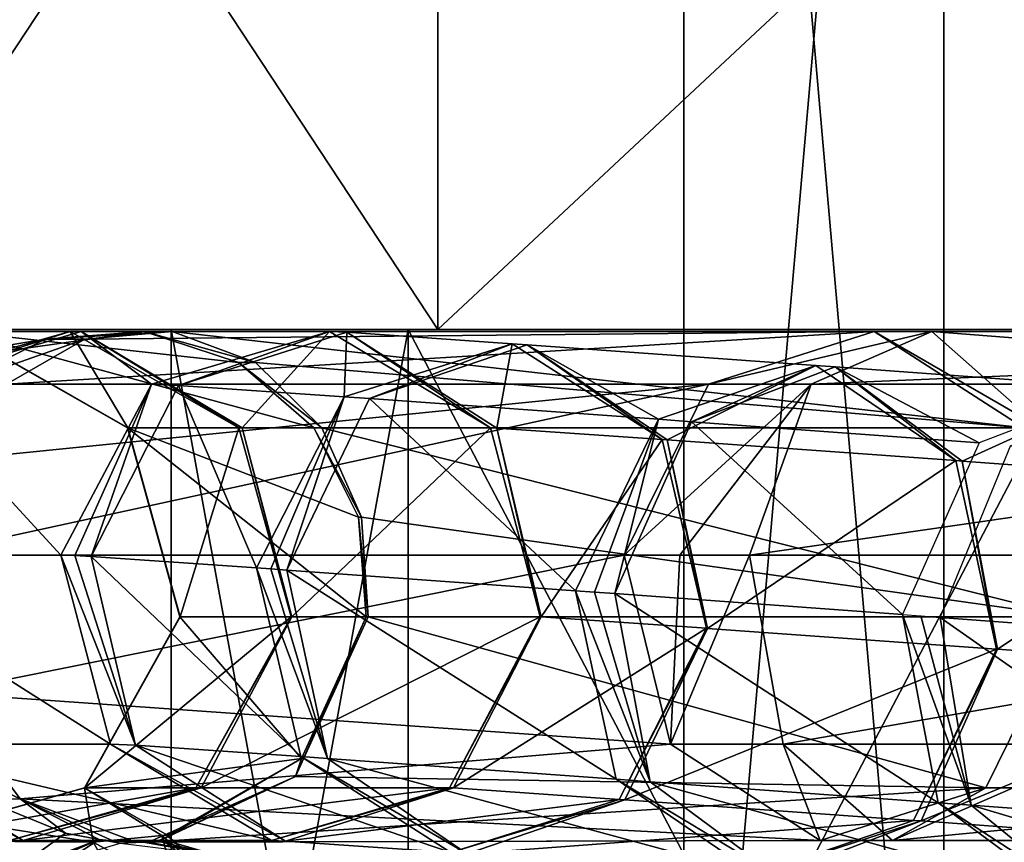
# Model space of a CAD drawing. Header units: millimetres. Extents: x -28.2 to 28.2, y -5.4 to 32.5.
# Tile 13 of 40: x -11.9 to -9.1, y 18.3 to 20.7. Entities that reach past the tile are written whole.
import ezdxf

# ---------------------------------------------------------------- set-up
doc = ezdxf.new("R2010")
doc.units = ezdxf.units.MM
doc.header["$LTSCALE"] = 81.481481
for name, color, linetype in [('10', 7, 'CONTINUOUS'), ('3', 7, 'CONTINUOUS'), ('311', 7, 'CONTINUOUS'), ('312', 7, 'CONTINUOUS'), ('313', 7, 'CONTINUOUS'), ('314', 7, 'CONTINUOUS'), ('315', 7, 'CONTINUOUS'), ('316', 7, 'CONTINUOUS'), ('317', 7, 'CONTINUOUS'), ('318', 7, 'CONTINUOUS'), ('319', 7, 'CONTINUOUS'), ('320', 7, 'CONTINUOUS'), ('321', 7, 'CONTINUOUS'), ('322', 7, 'CONTINUOUS'), ('323', 7, 'CONTINUOUS'), ('324', 7, 'CONTINUOUS'), ('325', 7, 'CONTINUOUS'), ('326', 7, 'CONTINUOUS'), ('327', 7, 'CONTINUOUS'), ('328', 7, 'CONTINUOUS'), ('329', 7, 'CONTINUOUS'), ('330', 7, 'CONTINUOUS'), ('331', 7, 'CONTINUOUS'), ('332', 7, 'CONTINUOUS'), ('333', 7, 'CONTINUOUS'), ('334', 7, 'CONTINUOUS'), ('335', 7, 'CONTINUOUS'), ('336', 7, 'CONTINUOUS'), ('337', 7, 'CONTINUOUS'), ('338', 7, 'CONTINUOUS'), ('339', 7, 'CONTINUOUS'), ('340', 7, 'CONTINUOUS'), ('341', 7, 'CONTINUOUS'), ('342', 7, 'CONTINUOUS'), ('442', 7, 'CONTINUOUS'), ('443', 7, 'CONTINUOUS'), ('444', 7, 'CONTINUOUS'), ('5', 7, 'CONTINUOUS'), ('6', 7, 'CONTINUOUS'), ('7', 7, 'CONTINUOUS'), ('8', 7, 'CONTINUOUS')]:
    doc.layers.add(name, color=color, linetype=linetype)

msp = doc.modelspace()

# ---------------------------------------------------------------- linework, layer by layer
at = {"layer": '10', "color": 7, "linetype": 'Continuous'}
for points in [[(-11.5, 16), (-10.8064, 19.8, -3.9333), (-10.8064, 16, -3.9333), (-11.5, 16)], [(-11.5, 19.8), (-10.8064, 19.8, -3.9333), (-11.5, 16), (-11.5, 19.8)], [(-10.8064, 19.8, -3.9333), (-8.8095, 19.8, -7.3921), (-10.8064, 16, -3.9333), (-10.8064, 19.8, -3.9333)], [(-8.8095, 19.8, -7.3921), (-8.8095, 16, -7.3921), (-10.8064, 16, -3.9333), (-8.8095, 19.8, -7.3921)]]:
    msp.add_3dface(points, dxfattribs=at)
at = {"layer": '3', "color": 7, "linetype": 'Continuous'}
for points in [[(-12.5, 22.5, -3.5707), (-10.7192, 22.5, -7.3552), (-12.5, 19.8, -3.5707), (-12.5, 22.5, -3.5707)], [(-12.5, 19.8, -3.5707), (-10.7192, 22.5, -7.3552), (-10.7192, 19.8, -7.3552), (-12.5, 19.8, -3.5707)], [(-12.5, 22.5, 3.5707), (-10.7192, 19.8, 7.3552), (-10.7192, 22.5, 7.3552), (-12.5, 22.5, 3.5707)], [(-12.5, 19.8, 3.5707), (-10.7192, 19.8, 7.3552), (-12.5, 22.5, 3.5707), (-12.5, 19.8, 3.5707)], [(-10.7192, 19.8, 7.3552), (-7.8288, 19.8, 10.3784), (-10.7192, 22.5, 7.3552), (-10.7192, 19.8, 7.3552)], [(-10.7192, 22.5, 7.3552), (-7.8288, 19.8, 10.3784), (-7.8288, 22.5, 10.3784), (-10.7192, 22.5, 7.3552)], [(-10.7192, 22.5, -7.3552), (-7.8288, 22.5, -10.3784), (-10.7192, 19.8, -7.3552), (-10.7192, 22.5, -7.3552)], [(-10.7192, 19.8, -7.3552), (-7.8288, 22.5, -10.3784), (-7.8288, 19.8, -10.3784), (-10.7192, 19.8, -7.3552)]]:
    msp.add_3dface(points, dxfattribs=at)
at = {"layer": '311', "linetype": 'Continuous'}
msp.add_3dface([(-9.0421, 19.4621, -8.9546), (-8.4731, 18.9004, -9.8623), (-9.2489, 18.958, -9.1354), (-9.0421, 19.4621, -8.9546)], dxfattribs=at)
at = {"layer": '312', "linetype": 'Continuous'}
for points in [[(-9.2489, 18.958, -9.1354), (-8.3829, 18.3511, -9.7225), (-9.1587, 18.4086, -8.9956), (-9.2489, 18.958, -9.1354)], [(-8.4731, 18.9004, -9.8623), (-8.3829, 18.3511, -9.7225), (-9.2489, 18.958, -9.1354), (-8.4731, 18.9004, -9.8623)], [(-9.1587, 18.4086, -8.9956), (-8.0485, 18.0782, -9.344), (-8.8244, 18.1357, -8.6171), (-9.1587, 18.4086, -8.9956)], [(-8.3829, 18.3511, -9.7225), (-8.0485, 18.0782, -9.344), (-9.1587, 18.4086, -8.9956), (-8.3829, 18.3511, -9.7225)]]:
    msp.add_3dface(points, dxfattribs=at)
at = {"layer": '313', "linetype": 'Continuous'}
for points in [[(-9.3055, 18.9622, -9.0796), (-9.1587, 18.4086, -8.9956), (-9.3592, 18.9661, -9.0209), (-9.3055, 18.9622, -9.0796)], [(-9.3592, 18.9661, -9.0209), (-9.1587, 18.4086, -8.9956), (-9.2551, 18.4157, -8.8955), (-9.3592, 18.9661, -9.0209)], [(-9.2489, 18.958, -9.1354), (-9.1587, 18.4086, -8.9956), (-9.3055, 18.9622, -9.0796), (-9.2489, 18.958, -9.1354)], [(-9.2551, 18.4157, -8.8955), (-8.8244, 18.1357, -8.6171), (-8.8838, 18.1401, -8.5554), (-9.2551, 18.4157, -8.8955)], [(-9.1587, 18.4086, -8.9956), (-8.8244, 18.1357, -8.6171), (-9.2551, 18.4157, -8.8955), (-9.1587, 18.4086, -8.9956)]]:
    msp.add_3dface(points, dxfattribs=at)
at = {"layer": '314', "linetype": 'Continuous'}
for points in [[(-9.9776, 19.5306, -7.8881), (-9.5566, 19.6912, -7.5325), (-9.135, 19.4689, -8.8581), (-9.9776, 19.5306, -7.8881)], [(-9.5566, 19.6912, -7.5325), (-9.1853, 19.4155, -7.1925), (-8.714, 19.6295, -8.5026), (-9.5566, 19.6912, -7.5325)], [(-9.135, 19.4689, -8.8581), (-9.5566, 19.6912, -7.5325), (-8.714, 19.6295, -8.5026), (-9.135, 19.4689, -8.8581)], [(-8.714, 19.6295, -8.5026), (-9.1853, 19.4155, -7.1925), (-8.3426, 19.3539, -8.1625), (-8.714, 19.6295, -8.5026)], [(-9.9776, 19.5306, -7.8881), (-9.3592, 18.9661, -9.0209), (-10.2018, 19.0278, -8.0508), (-9.9776, 19.5306, -7.8881)], [(-9.3592, 18.9661, -9.0209), (-9.9776, 19.5306, -7.8881), (-9.135, 19.4689, -8.8581), (-9.3592, 18.9661, -9.0209)], [(-9.1853, 19.4155, -7.1925), (-9.0812, 18.8651, -7.0671), (-8.3426, 19.3539, -8.1625), (-9.1853, 19.4155, -7.1925)], [(-9.0812, 18.8651, -7.0671), (-8.2386, 18.8035, -8.0371), (-8.3426, 19.3539, -8.1625), (-9.0812, 18.8651, -7.0671)]]:
    msp.add_3dface(points, dxfattribs=at)
at = {"layer": '315', "linetype": 'Continuous'}
for points in [[(-10.2018, 19.0278, -8.0508), (-9.2551, 18.4157, -8.8955), (-10.0977, 18.4774, -7.9254), (-10.2018, 19.0278, -8.0508)], [(-9.3592, 18.9661, -9.0209), (-9.2551, 18.4157, -8.8955), (-10.2018, 19.0278, -8.0508), (-9.3592, 18.9661, -9.0209)], [(-8.2386, 18.8035, -8.0371), (-9.0812, 18.8651, -7.0671), (-9.3053, 18.3624, -7.2298), (-8.2386, 18.8035, -8.0371)], [(-8.4627, 18.3007, -8.1999), (-8.2386, 18.8035, -8.0371), (-9.3053, 18.3624, -7.2298), (-8.4627, 18.3007, -8.1999)], [(-10.0977, 18.4774, -7.9254), (-8.8838, 18.1401, -8.5554), (-9.7264, 18.2018, -7.5854), (-10.0977, 18.4774, -7.9254)], [(-9.2551, 18.4157, -8.8955), (-8.8838, 18.1401, -8.5554), (-10.0977, 18.4774, -7.9254), (-9.2551, 18.4157, -8.8955)], [(-9.7264, 18.2018, -7.5854), (-8.4627, 18.3007, -8.1999), (-9.3053, 18.3624, -7.2298), (-9.7264, 18.2018, -7.5854)], [(-8.8838, 18.1401, -8.5554), (-8.4627, 18.3007, -8.1999), (-9.7264, 18.2018, -7.5854), (-8.8838, 18.1401, -8.5554)]]:
    msp.add_3dface(points, dxfattribs=at)
at = {"layer": '316', "linetype": 'Continuous'}
for points in [[(-9.6131, 19.6953, -7.4589), (-9.9776, 19.5306, -7.8881), (-10.074, 19.5376, -7.7625), (-9.6131, 19.6953, -7.4589)], [(-9.5566, 19.6912, -7.5325), (-9.9776, 19.5306, -7.8881), (-9.6131, 19.6953, -7.4589), (-9.5566, 19.6912, -7.5325)], [(-9.2034, 19.4169, -7.1688), (-9.5566, 19.6912, -7.5325), (-9.6131, 19.6953, -7.4589), (-9.2034, 19.4169, -7.1688)], [(-9.1853, 19.4155, -7.1925), (-9.5566, 19.6912, -7.5325), (-9.2034, 19.4169, -7.1688), (-9.1853, 19.4155, -7.1925)], [(-10.3162, 19.0361, -7.9018), (-10.074, 19.5376, -7.7625), (-10.2612, 19.0321, -7.978), (-10.3162, 19.0361, -7.9018)], [(-10.074, 19.5376, -7.7625), (-10.2018, 19.0278, -8.0508), (-10.2612, 19.0321, -7.978), (-10.074, 19.5376, -7.7625)], [(-9.9776, 19.5306, -7.8881), (-10.2018, 19.0278, -8.0508), (-10.074, 19.5376, -7.7625), (-9.9776, 19.5306, -7.8881)], [(-9.0849, 18.8654, -7.0622), (-9.1853, 19.4155, -7.1925), (-9.2034, 19.4169, -7.1688), (-9.0849, 18.8654, -7.0622)], [(-9.0831, 18.8653, -7.0647), (-9.1853, 19.4155, -7.1925), (-9.0849, 18.8654, -7.0622), (-9.0831, 18.8653, -7.0647)], [(-9.0812, 18.8651, -7.0671), (-9.1853, 19.4155, -7.1925), (-9.0831, 18.8653, -7.0647), (-9.0812, 18.8651, -7.0671)]]:
    msp.add_3dface(points, dxfattribs=at)
at = {"layer": '317', "linetype": 'Continuous'}
for points in [[(-10.3162, 19.0361, -7.9018), (-10.0977, 18.4774, -7.9254), (-10.1977, 18.4846, -7.7951), (-10.3162, 19.0361, -7.9018)], [(-10.0977, 18.4774, -7.9254), (-10.3162, 19.0361, -7.9018), (-10.2612, 19.0321, -7.978), (-10.0977, 18.4774, -7.9254)], [(-10.2018, 19.0278, -8.0508), (-10.0977, 18.4774, -7.9254), (-10.2612, 19.0321, -7.978), (-10.2018, 19.0278, -8.0508)], [(-9.0831, 18.8653, -7.0647), (-9.0849, 18.8654, -7.0622), (-9.3271, 18.3639, -7.2015), (-9.0831, 18.8653, -7.0647)], [(-9.0812, 18.8651, -7.0671), (-9.0831, 18.8653, -7.0647), (-9.3271, 18.3639, -7.2015), (-9.0812, 18.8651, -7.0671)], [(-9.3053, 18.3624, -7.2298), (-9.0812, 18.8651, -7.0671), (-9.3271, 18.3639, -7.2015), (-9.3053, 18.3624, -7.2298)], [(-10.1977, 18.4846, -7.7951), (-9.7264, 18.2018, -7.5854), (-9.788, 18.2062, -7.5051), (-10.1977, 18.4846, -7.7951)], [(-10.0977, 18.4774, -7.9254), (-9.7264, 18.2018, -7.5854), (-10.1977, 18.4846, -7.7951), (-10.0977, 18.4774, -7.9254)], [(-9.788, 18.2062, -7.5051), (-9.3053, 18.3624, -7.2298), (-9.3271, 18.3639, -7.2015), (-9.788, 18.2062, -7.5051)], [(-9.7264, 18.2018, -7.5854), (-9.3053, 18.3624, -7.2298), (-9.788, 18.2062, -7.5051), (-9.7264, 18.2018, -7.5854)]]:
    msp.add_3dface(points, dxfattribs=at)
at = {"layer": '318', "linetype": 'Continuous'}
for points in [[(-10.4583, 19.7558, -6.207), (-10.074, 19.5376, -7.7625), (-10.9193, 19.5981, -6.5106), (-10.4583, 19.7558, -6.207)], [(-10.0486, 19.4774, -5.917), (-9.6131, 19.6953, -7.4589), (-10.4583, 19.7558, -6.207), (-10.0486, 19.4774, -5.917)], [(-9.6131, 19.6953, -7.4589), (-10.074, 19.5376, -7.7625), (-10.4583, 19.7558, -6.207), (-9.6131, 19.6953, -7.4589)], [(-9.2034, 19.4169, -7.1688), (-9.6131, 19.6953, -7.4589), (-10.0486, 19.4774, -5.917), (-9.2034, 19.4169, -7.1688)], [(-10.9193, 19.5981, -6.5106), (-10.3162, 19.0361, -7.9018), (-11.1614, 19.0966, -6.6499), (-10.9193, 19.5981, -6.5106)], [(-10.074, 19.5376, -7.7625), (-10.3162, 19.0361, -7.9018), (-10.9193, 19.5981, -6.5106), (-10.074, 19.5376, -7.7625)], [(-9.9302, 18.9259, -5.8103), (-9.2034, 19.4169, -7.1688), (-10.0486, 19.4774, -5.917), (-9.9302, 18.9259, -5.8103)], [(-9.0849, 18.8654, -7.0622), (-9.2034, 19.4169, -7.1688), (-9.9302, 18.9259, -5.8103), (-9.0849, 18.8654, -7.0622)]]:
    msp.add_3dface(points, dxfattribs=at)
at = {"layer": '319', "linetype": 'Continuous'}
for points in [[(-10.3162, 19.0361, -7.9018), (-10.1977, 18.4846, -7.7951), (-11.1614, 19.0966, -6.6499), (-10.3162, 19.0361, -7.9018)], [(-11.1614, 19.0966, -6.6499), (-10.1977, 18.4846, -7.7951), (-11.043, 18.5451, -6.5433), (-11.1614, 19.0966, -6.6499)], [(-9.0849, 18.8654, -7.0622), (-9.9302, 18.9259, -5.8103), (-10.1723, 18.4245, -5.9496), (-9.0849, 18.8654, -7.0622)], [(-9.3271, 18.3639, -7.2015), (-9.0849, 18.8654, -7.0622), (-10.1723, 18.4245, -5.9496), (-9.3271, 18.3639, -7.2015)], [(-10.1977, 18.4846, -7.7951), (-9.788, 18.2062, -7.5051), (-11.043, 18.5451, -6.5433), (-10.1977, 18.4846, -7.7951)], [(-11.043, 18.5451, -6.5433), (-9.788, 18.2062, -7.5051), (-10.6333, 18.2667, -6.2532), (-11.043, 18.5451, -6.5433)], [(-10.6333, 18.2667, -6.2532), (-9.3271, 18.3639, -7.2015), (-10.1723, 18.4245, -5.9496), (-10.6333, 18.2667, -6.2532)], [(-9.788, 18.2062, -7.5051), (-9.3271, 18.3639, -7.2015), (-10.6333, 18.2667, -6.2532), (-9.788, 18.2062, -7.5051)]]:
    msp.add_3dface(points, dxfattribs=at)
at = {"layer": '320', "linetype": 'Continuous'}
for points in [[(-10.5022, 19.7589, -6.1334), (-10.9193, 19.5981, -6.5106), (-10.9942, 19.6034, -6.3851), (-10.5022, 19.7589, -6.1334)], [(-10.4583, 19.7558, -6.207), (-10.9193, 19.5981, -6.5106), (-10.5022, 19.7589, -6.1334), (-10.4583, 19.7558, -6.207)], [(-10.0627, 19.4784, -5.8933), (-10.4583, 19.7558, -6.207), (-10.5022, 19.7589, -6.1334), (-10.0627, 19.4784, -5.8933)], [(-10.0486, 19.4774, -5.917), (-10.4583, 19.7558, -6.207), (-10.0627, 19.4784, -5.8933), (-10.0486, 19.4774, -5.917)], [(-11.2503, 19.1029, -6.5009), (-10.9942, 19.6034, -6.3851), (-11.208, 19.0999, -6.5766), (-11.2503, 19.1029, -6.5009)], [(-10.9942, 19.6034, -6.3851), (-11.1614, 19.0966, -6.6499), (-11.208, 19.0999, -6.5766), (-10.9942, 19.6034, -6.3851)], [(-10.9193, 19.5981, -6.5106), (-11.1614, 19.0966, -6.6499), (-10.9942, 19.6034, -6.3851), (-10.9193, 19.5981, -6.5106)], [(-9.9331, 18.9261, -5.8054), (-10.0486, 19.4774, -5.917), (-10.0627, 19.4784, -5.8933), (-9.9331, 18.9261, -5.8054)], [(-9.9317, 18.926, -5.8079), (-10.0486, 19.4774, -5.917), (-9.9331, 18.9261, -5.8054), (-9.9317, 18.926, -5.8079)], [(-9.9302, 18.9259, -5.8103), (-10.0486, 19.4774, -5.917), (-9.9317, 18.926, -5.8079), (-9.9302, 18.9259, -5.8103)]]:
    msp.add_3dface(points, dxfattribs=at)
at = {"layer": '321', "linetype": 'Continuous'}
for points in [[(-11.043, 18.5451, -6.5433), (-11.2503, 19.1029, -6.5009), (-11.208, 19.0999, -6.5766), (-11.043, 18.5451, -6.5433)], [(-11.2503, 19.1029, -6.5009), (-11.043, 18.5451, -6.5433), (-11.1207, 18.5506, -6.413), (-11.2503, 19.1029, -6.5009)], [(-11.1614, 19.0966, -6.6499), (-11.043, 18.5451, -6.5433), (-11.208, 19.0999, -6.5766), (-11.1614, 19.0966, -6.6499)], [(-9.9317, 18.926, -5.8079), (-9.9331, 18.9261, -5.8054), (-10.1893, 18.4257, -5.9212), (-9.9317, 18.926, -5.8079)], [(-9.9302, 18.9259, -5.8103), (-9.9317, 18.926, -5.8079), (-10.1893, 18.4257, -5.9212), (-9.9302, 18.9259, -5.8103)], [(-10.1723, 18.4245, -5.9496), (-9.9302, 18.9259, -5.8103), (-10.1893, 18.4257, -5.9212), (-10.1723, 18.4245, -5.9496)], [(-11.043, 18.5451, -6.5433), (-10.6333, 18.2667, -6.2532), (-11.1207, 18.5506, -6.413), (-11.043, 18.5451, -6.5433)], [(-11.1207, 18.5506, -6.413), (-10.6333, 18.2667, -6.2532), (-10.6812, 18.2701, -6.1729), (-11.1207, 18.5506, -6.413)], [(-10.6812, 18.2701, -6.1729), (-10.1723, 18.4245, -5.9496), (-10.1893, 18.4257, -5.9212), (-10.6812, 18.2701, -6.1729)], [(-10.6333, 18.2667, -6.2532), (-10.1723, 18.4245, -5.9496), (-10.6812, 18.2701, -6.1729), (-10.6333, 18.2667, -6.2532)]]:
    msp.add_3dface(points, dxfattribs=at)
at = {"layer": '322', "linetype": 'Continuous'}
for points in [[(-10.9862, 19.7925, -5.2081), (-10.9942, 19.6034, -6.3851), (-11.4782, 19.637, -5.4598), (-10.9862, 19.7925, -5.2081)], [(-10.5022, 19.7589, -6.1334), (-10.9942, 19.6034, -6.3851), (-10.9862, 19.7925, -5.2081), (-10.5022, 19.7589, -6.1334)], [(-10.5467, 19.512, -4.968), (-10.5022, 19.7589, -6.1334), (-10.9862, 19.7925, -5.2081), (-10.5467, 19.512, -4.968)], [(-10.0627, 19.4784, -5.8933), (-10.5022, 19.7589, -6.1334), (-10.5467, 19.512, -4.968), (-10.0627, 19.4784, -5.8933)], [(-11.4782, 19.637, -5.4598), (-11.2503, 19.1029, -6.5009), (-11.7343, 19.1365, -5.5756), (-11.4782, 19.637, -5.4598)], [(-10.9942, 19.6034, -6.3851), (-11.2503, 19.1029, -6.5009), (-11.4782, 19.637, -5.4598), (-10.9942, 19.6034, -6.3851)], [(-10.4171, 18.9598, -4.8801), (-10.0627, 19.4784, -5.8933), (-10.5467, 19.512, -4.968), (-10.4171, 18.9598, -4.8801)], [(-9.9331, 18.9261, -5.8054), (-10.0627, 19.4784, -5.8933), (-10.4171, 18.9598, -4.8801), (-9.9331, 18.9261, -5.8054)]]:
    msp.add_3dface(points, dxfattribs=at)
at = {"layer": '323', "linetype": 'Continuous'}
for points in [[(-11.2503, 19.1029, -6.5009), (-11.1207, 18.5506, -6.413), (-11.7343, 19.1365, -5.5756), (-11.2503, 19.1029, -6.5009)], [(-11.7343, 19.1365, -5.5756), (-11.1207, 18.5506, -6.413), (-11.6047, 18.5843, -5.4877), (-11.7343, 19.1365, -5.5756)], [(-9.9331, 18.9261, -5.8054), (-10.4171, 18.9598, -4.8801), (-10.6733, 18.4593, -4.9959), (-9.9331, 18.9261, -5.8054)], [(-10.1893, 18.4257, -5.9212), (-9.9331, 18.9261, -5.8054), (-10.6733, 18.4593, -4.9959), (-10.1893, 18.4257, -5.9212)], [(-11.1207, 18.5506, -6.413), (-10.6812, 18.2701, -6.1729), (-11.6047, 18.5843, -5.4877), (-11.1207, 18.5506, -6.413)], [(-11.6047, 18.5843, -5.4877), (-10.6812, 18.2701, -6.1729), (-11.1652, 18.3038, -5.2476), (-11.6047, 18.5843, -5.4877)], [(-11.1652, 18.3038, -5.2476), (-10.1893, 18.4257, -5.9212), (-10.6733, 18.4593, -4.9959), (-11.1652, 18.3038, -5.2476)], [(-10.6812, 18.2701, -6.1729), (-10.1893, 18.4257, -5.9212), (-11.1652, 18.3038, -5.2476), (-10.6812, 18.2701, -6.1729)]]:
    msp.add_3dface(points, dxfattribs=at)
at = {"layer": '324', "linetype": 'Continuous'}
for points in [[(-11.0367, 19.7946, -5.0928), (-11.4782, 19.637, -5.4598), (-11.5574, 19.6402, -5.2785), (-11.0367, 19.7946, -5.0928)], [(-10.9862, 19.7925, -5.2081), (-11.4782, 19.637, -5.4598), (-11.0367, 19.7946, -5.0928), (-10.9862, 19.7925, -5.2081)], [(-10.5656, 19.5128, -4.9249), (-10.9862, 19.7925, -5.2081), (-11.0367, 19.7946, -5.0928), (-10.5656, 19.5128, -4.9249)], [(-10.5467, 19.512, -4.968), (-10.9862, 19.7925, -5.2081), (-10.5656, 19.5128, -4.9249), (-10.5467, 19.512, -4.968)], [(-11.8229, 19.1401, -5.3731), (-11.5574, 19.6402, -5.2785), (-11.7821, 19.1392, -5.4759), (-11.8229, 19.1401, -5.3731)], [(-11.5574, 19.6402, -5.2785), (-11.7343, 19.1365, -5.5756), (-11.7821, 19.1392, -5.4759), (-11.5574, 19.6402, -5.2785)], [(-11.4782, 19.637, -5.4598), (-11.7343, 19.1365, -5.5756), (-11.5574, 19.6402, -5.2785), (-11.4782, 19.637, -5.4598)], [(-10.4202, 18.9599, -4.873), (-10.5467, 19.512, -4.968), (-10.5656, 19.5128, -4.9249), (-10.4202, 18.9599, -4.873)], [(-10.4171, 18.9598, -4.8801), (-10.5467, 19.512, -4.968), (-10.4188, 18.9599, -4.8766), (-10.4171, 18.9598, -4.8801)], [(-10.4188, 18.9599, -4.8766), (-10.5467, 19.512, -4.968), (-10.4202, 18.9599, -4.873), (-10.4188, 18.9599, -4.8766)]]:
    msp.add_3dface(points, dxfattribs=at)
at = {"layer": '325', "linetype": 'Continuous'}
for points in [[(-11.6047, 18.5843, -5.4877), (-11.8229, 19.1401, -5.3731), (-11.7821, 19.1392, -5.4759), (-11.6047, 18.5843, -5.4877)], [(-11.8229, 19.1401, -5.3731), (-11.6047, 18.5843, -5.4877), (-11.6775, 18.5872, -5.3213), (-11.8229, 19.1401, -5.3731)], [(-11.7343, 19.1365, -5.5756), (-11.6047, 18.5843, -5.4877), (-11.7821, 19.1392, -5.4759), (-11.7343, 19.1365, -5.5756)], [(-10.4188, 18.9599, -4.8766), (-10.4202, 18.9599, -4.873), (-10.6856, 18.4598, -4.9677), (-10.4188, 18.9599, -4.8766)], [(-10.4171, 18.9598, -4.8801), (-10.4188, 18.9599, -4.8766), (-10.6856, 18.4598, -4.9677), (-10.4171, 18.9598, -4.8801)], [(-10.6733, 18.4593, -4.9959), (-10.4171, 18.9598, -4.8801), (-10.6856, 18.4598, -4.9677), (-10.6733, 18.4593, -4.9959)], [(-11.6047, 18.5843, -5.4877), (-11.1652, 18.3038, -5.2476), (-11.6775, 18.5872, -5.3213), (-11.6047, 18.5843, -5.4877)], [(-11.6775, 18.5872, -5.3213), (-11.1652, 18.3038, -5.2476), (-11.2064, 18.3054, -5.1533), (-11.6775, 18.5872, -5.3213)], [(-11.2064, 18.3054, -5.1533), (-10.6733, 18.4593, -4.9959), (-10.6856, 18.4598, -4.9677), (-11.2064, 18.3054, -5.1533)], [(-11.1652, 18.3038, -5.2476), (-10.6733, 18.4593, -4.9959), (-11.2064, 18.3054, -5.1533), (-11.1652, 18.3038, -5.2476)]]:
    msp.add_3dface(points, dxfattribs=at)
at = {"layer": '326', "linetype": 'Continuous'}
for points in [[(-11.7632, 19.7946, -3.0551), (-11.5574, 19.6402, -5.2785), (-12.2839, 19.6402, -3.2407), (-11.7632, 19.7946, -3.0551)], [(-11.2921, 19.5128, -2.8871), (-11.0367, 19.7946, -5.0928), (-11.7632, 19.7946, -3.0551), (-11.2921, 19.5128, -2.8871)], [(-11.0367, 19.7946, -5.0928), (-11.5574, 19.6402, -5.2785), (-11.7632, 19.7946, -3.0551), (-11.0367, 19.7946, -5.0928)], [(-10.5656, 19.5128, -4.9249), (-11.0367, 19.7946, -5.0928), (-11.2921, 19.5128, -2.8871), (-10.5656, 19.5128, -4.9249)], [(-12.2839, 19.6402, -3.2407), (-11.8229, 19.1401, -5.3731), (-12.5494, 19.1401, -3.3354), (-12.2839, 19.6402, -3.2407)], [(-11.5574, 19.6402, -5.2785), (-11.8229, 19.1401, -5.3731), (-12.2839, 19.6402, -3.2407), (-11.5574, 19.6402, -5.2785)], [(-11.1467, 18.9599, -2.8353), (-10.5656, 19.5128, -4.9249), (-11.2921, 19.5128, -2.8871), (-11.1467, 18.9599, -2.8353)], [(-10.4202, 18.9599, -4.873), (-10.5656, 19.5128, -4.9249), (-11.1467, 18.9599, -2.8353), (-10.4202, 18.9599, -4.873)]]:
    msp.add_3dface(points, dxfattribs=at)
at = {"layer": '327', "linetype": 'Continuous'}
for points in [[(-11.8229, 19.1401, -5.3731), (-11.6775, 18.5872, -5.3213), (-12.5494, 19.1401, -3.3354), (-11.8229, 19.1401, -5.3731)], [(-12.5494, 19.1401, -3.3354), (-11.6775, 18.5872, -5.3213), (-12.404, 18.5872, -3.2835), (-12.5494, 19.1401, -3.3354)], [(-10.4202, 18.9599, -4.873), (-11.1467, 18.9599, -2.8353), (-11.4121, 18.4598, -2.9299), (-10.4202, 18.9599, -4.873)], [(-10.6856, 18.4598, -4.9677), (-10.4202, 18.9599, -4.873), (-11.4121, 18.4598, -2.9299), (-10.6856, 18.4598, -4.9677)], [(-12.404, 18.5872, -3.2835), (-11.2064, 18.3054, -5.1533), (-11.9329, 18.3054, -3.1156), (-12.404, 18.5872, -3.2835)], [(-11.6775, 18.5872, -5.3213), (-11.2064, 18.3054, -5.1533), (-12.404, 18.5872, -3.2835), (-11.6775, 18.5872, -5.3213)], [(-11.9329, 18.3054, -3.1156), (-10.6856, 18.4598, -4.9677), (-11.4121, 18.4598, -2.9299), (-11.9329, 18.3054, -3.1156)], [(-11.2064, 18.3054, -5.1533), (-10.6856, 18.4598, -4.9677), (-11.9329, 18.3054, -3.1156), (-11.2064, 18.3054, -5.1533)]]:
    msp.add_3dface(points, dxfattribs=at)
at = {"layer": '328', "linetype": 'Continuous'}
for points in [[(-11.7959, 19.7946, -2.9261), (-12.2839, 19.6402, -3.2407), (-12.3422, 19.6402, -3.0113), (-11.7959, 19.7946, -2.9261)], [(-11.7632, 19.7946, -3.0551), (-12.2839, 19.6402, -3.2407), (-11.7959, 19.7946, -2.9261), (-11.7632, 19.7946, -3.0551)], [(-11.3018, 19.5128, -2.849), (-11.7632, 19.7946, -3.0551), (-11.7959, 19.7946, -2.9261), (-11.3018, 19.5128, -2.849)], [(-11.2921, 19.5128, -2.8871), (-11.7632, 19.7946, -3.0551), (-11.3018, 19.5128, -2.849), (-11.2921, 19.5128, -2.8871)], [(-11.1493, 18.9599, -2.8252), (-11.2921, 19.5128, -2.8871), (-11.3018, 19.5128, -2.849), (-11.1493, 18.9599, -2.8252)], [(-11.1482, 18.9599, -2.8303), (-11.2921, 19.5128, -2.8871), (-11.1493, 18.9599, -2.8252), (-11.1482, 18.9599, -2.8303)], [(-11.1467, 18.9599, -2.8353), (-11.2921, 19.5128, -2.8871), (-11.1482, 18.9599, -2.8303), (-11.1467, 18.9599, -2.8353)]]:
    msp.add_3dface(points, dxfattribs=at)
at = {"layer": '329', "linetype": 'Continuous'}
for points in [[(-11.1467, 18.9599, -2.8353), (-11.1482, 18.9599, -2.8303), (-11.4277, 18.4598, -2.8686), (-11.1467, 18.9599, -2.8353)], [(-11.1482, 18.9599, -2.8303), (-11.1493, 18.9599, -2.8252), (-11.4277, 18.4598, -2.8686), (-11.1482, 18.9599, -2.8303)], [(-11.4121, 18.4598, -2.9299), (-11.1467, 18.9599, -2.8353), (-11.4277, 18.4598, -2.8686), (-11.4121, 18.4598, -2.9299)], [(-12.404, 18.5872, -3.2835), (-11.9329, 18.3054, -3.1156), (-12.4681, 18.5872, -3.031), (-12.404, 18.5872, -3.2835)], [(-12.4681, 18.5872, -3.031), (-11.9329, 18.3054, -3.1156), (-11.974, 18.3054, -2.9539), (-12.4681, 18.5872, -3.031)], [(-11.9329, 18.3054, -3.1156), (-11.4121, 18.4598, -2.9299), (-11.974, 18.3054, -2.9539), (-11.9329, 18.3054, -3.1156)], [(-11.974, 18.3054, -2.9539), (-11.4121, 18.4598, -2.9299), (-11.4277, 18.4598, -2.8686), (-11.974, 18.3054, -2.9539)]]:
    msp.add_3dface(points, dxfattribs=at)
at = {"layer": '330', "linetype": 'Continuous'}
for points in [[(-11.7959, 19.7946, -2.9261), (-12.3422, 19.6402, -3.0113), (-12.1208, 19.7946, -0.8439), (-11.7959, 19.7946, -2.9261)], [(-11.6267, 19.5128, -0.7668), (-11.7959, 19.7946, -2.9261), (-12.1208, 19.7946, -0.8439), (-11.6267, 19.5128, -0.7668)], [(-11.3018, 19.5128, -2.849), (-11.7959, 19.7946, -2.9261), (-11.6267, 19.5128, -0.7668), (-11.3018, 19.5128, -2.849)], [(-11.4741, 18.9599, -0.743), (-11.3018, 19.5128, -2.849), (-11.6267, 19.5128, -0.7668), (-11.4741, 18.9599, -0.743)], [(-11.1493, 18.9599, -2.8252), (-11.3018, 19.5128, -2.849), (-11.4741, 18.9599, -0.743), (-11.1493, 18.9599, -2.8252)]]:
    msp.add_3dface(points, dxfattribs=at)
at = {"layer": '331', "linetype": 'Continuous'}
for points in [[(-11.4277, 18.4598, -2.8686), (-11.1493, 18.9599, -2.8252), (-11.7526, 18.4598, -0.7865), (-11.4277, 18.4598, -2.8686)], [(-11.1493, 18.9599, -2.8252), (-11.4741, 18.9599, -0.743), (-11.7526, 18.4598, -0.7865), (-11.1493, 18.9599, -2.8252)], [(-12.2988, 18.3054, -0.8717), (-11.4277, 18.4598, -2.8686), (-11.7526, 18.4598, -0.7865), (-12.2988, 18.3054, -0.8717)], [(-11.974, 18.3054, -2.9539), (-11.4277, 18.4598, -2.8686), (-12.2988, 18.3054, -0.8717), (-11.974, 18.3054, -2.9539)]]:
    msp.add_3dface(points, dxfattribs=at)
at = {"layer": '332', "linetype": 'Continuous'}
for points in [[(-11.6275, 19.5128, -0.708), (-12.1208, 19.7946, -0.8439), (-12.1236, 19.7946, -0.6447), (-11.6275, 19.5128, -0.708)], [(-11.6267, 19.5128, -0.7668), (-12.1208, 19.7946, -0.8439), (-11.6275, 19.5128, -0.708), (-11.6267, 19.5128, -0.7668)], [(-11.4743, 18.9599, -0.7275), (-11.6267, 19.5128, -0.7668), (-11.6275, 19.5128, -0.708), (-11.4743, 18.9599, -0.7275)], [(-11.4748, 18.9599, -0.7353), (-11.6267, 19.5128, -0.7668), (-11.4743, 18.9599, -0.7275), (-11.4748, 18.9599, -0.7353)], [(-11.4741, 18.9599, -0.743), (-11.6267, 19.5128, -0.7668), (-11.4748, 18.9599, -0.7353), (-11.4741, 18.9599, -0.743)]]:
    msp.add_3dface(points, dxfattribs=at)
at = {"layer": '333', "linetype": 'Continuous'}
for points in [[(-11.4748, 18.9599, -0.7353), (-11.4743, 18.9599, -0.7275), (-11.7539, 18.4598, -0.6918), (-11.4748, 18.9599, -0.7353)], [(-11.7526, 18.4598, -0.7865), (-11.4741, 18.9599, -0.743), (-11.7539, 18.4598, -0.6918), (-11.7526, 18.4598, -0.7865)], [(-11.4741, 18.9599, -0.743), (-11.4748, 18.9599, -0.7353), (-11.7539, 18.4598, -0.6918), (-11.4741, 18.9599, -0.743)], [(-12.3023, 18.3054, -0.6219), (-11.7526, 18.4598, -0.7865), (-11.7539, 18.4598, -0.6918), (-12.3023, 18.3054, -0.6219)], [(-12.2988, 18.3054, -0.8717), (-11.7526, 18.4598, -0.7865), (-12.3023, 18.3054, -0.6219), (-12.2988, 18.3054, -0.8717)]]:
    msp.add_3dface(points, dxfattribs=at)
at = {"layer": '334', "linetype": 'Continuous'}
for points in [[(-11.579, 19.7946, 3.6272), (-12.672, 19.6402, -0.5748), (-11.8685, 19.7724, 3.6641), (-11.579, 19.7946, 3.6272)], [(-12.1236, 19.7946, -0.6447), (-12.672, 19.6402, -0.5748), (-11.579, 19.7946, 3.6272), (-12.1236, 19.7946, -0.6447)], [(-11.8685, 19.7724, 3.6641), (-12.672, 19.6402, -0.5748), (-12.1274, 19.6402, 3.6971), (-11.8685, 19.7724, 3.6641)], [(-11.3032, 19.7034, 3.5921), (-12.1236, 19.7946, -0.6447), (-11.579, 19.7946, 3.6272), (-11.3032, 19.7034, 3.5921)], [(-11.0829, 19.5128, 3.564), (-12.1236, 19.7946, -0.6447), (-11.3032, 19.7034, 3.5921), (-11.0829, 19.5128, 3.564)], [(-11.6275, 19.5128, -0.708), (-12.1236, 19.7946, -0.6447), (-11.0829, 19.5128, 3.564), (-11.6275, 19.5128, -0.708)], [(-10.9518, 19.2517, 3.5473), (-11.6275, 19.5128, -0.708), (-11.0829, 19.5128, 3.564), (-10.9518, 19.2517, 3.5473)], [(-10.9298, 18.9599, 3.5445), (-11.6275, 19.5128, -0.708), (-10.9518, 19.2517, 3.5473), (-10.9298, 18.9599, 3.5445)], [(-11.4743, 18.9599, -0.7275), (-11.6275, 19.5128, -0.708), (-10.9298, 18.9599, 3.5445), (-11.4743, 18.9599, -0.7275)]]:
    msp.add_3dface(points, dxfattribs=at)
at = {"layer": '335', "linetype": 'Continuous'}
for points in [[(-11.7539, 18.4598, -0.6918), (-11.4743, 18.9599, -0.7275), (-11.1183, 18.5451, 3.5685), (-11.7539, 18.4598, -0.6918)], [(-11.4743, 18.9599, -0.7275), (-10.9298, 18.9599, 3.5445), (-11.1183, 18.5451, 3.5685), (-11.4743, 18.9599, -0.7275)], [(-11.5105, 18.3207, 3.4916), (-11.7539, 18.4598, -0.6918), (-11.1183, 18.5451, 3.5685), (-11.5105, 18.3207, 3.4916)], [(-11.5103, 18.3171, 3.6185), (-11.5105, 18.3207, 3.4916), (-11.1183, 18.5451, 3.5685), (-11.5103, 18.3171, 3.6185)], [(-12.3023, 18.3054, -0.6219), (-11.7539, 18.4598, -0.6918), (-11.7281, 18.3005, 2.951), (-12.3023, 18.3054, -0.6219)], [(-11.5277, 18.3204, 3.3681), (-11.7539, 18.4598, -0.6918), (-11.5105, 18.3207, 3.4916), (-11.5277, 18.3204, 3.3681)], [(-11.7281, 18.3005, 2.951), (-11.7539, 18.4598, -0.6918), (-11.5277, 18.3204, 3.3681), (-11.7281, 18.3005, 2.951)], [(-12.0877, 18.3574, 2.6246), (-12.3023, 18.3054, -0.6219), (-11.7281, 18.3005, 2.951), (-12.0877, 18.3574, 2.6246)]]:
    msp.add_3dface(points, dxfattribs=at)
at = {"layer": '336', "linetype": 'Continuous'}
for points in [[(-11.8685, 19.7724, 3.6641), (-12.1274, 19.6402, 3.6971), (-11.7528, 19.7724, 4.0196), (-11.8685, 19.7724, 3.6641)], [(-11.7528, 19.7724, 4.0196), (-12.1274, 19.6402, 3.6971), (-11.9817, 19.6402, 4.1453), (-11.7528, 19.7724, 4.0196)], [(-11.579, 19.7946, 3.6272), (-11.8685, 19.7724, 3.6641), (-11.4971, 19.7946, 3.8792), (-11.579, 19.7946, 3.6272)], [(-11.4971, 19.7946, 3.8792), (-11.8685, 19.7724, 3.6641), (-11.7528, 19.7724, 4.0196), (-11.4971, 19.7946, 3.8792)], [(-11.3032, 19.7034, 3.5921), (-11.579, 19.7946, 3.6272), (-11.2533, 19.7034, 3.7453), (-11.3032, 19.7034, 3.5921)], [(-11.2533, 19.7034, 3.7453), (-11.579, 19.7946, 3.6272), (-11.4971, 19.7946, 3.8792), (-11.2533, 19.7034, 3.7453)], [(-11.0829, 19.5128, 3.564), (-11.3032, 19.7034, 3.5921), (-11.0587, 19.5128, 3.6385), (-11.0829, 19.5128, 3.564)], [(-11.0587, 19.5128, 3.6385), (-11.3032, 19.7034, 3.5921), (-11.2533, 19.7034, 3.7453), (-11.0587, 19.5128, 3.6385)], [(-10.9518, 19.2517, 3.5473), (-11.0829, 19.5128, 3.564), (-10.9429, 19.2517, 3.5748), (-10.9518, 19.2517, 3.5473)], [(-10.9429, 19.2517, 3.5748), (-11.0829, 19.5128, 3.564), (-11.0587, 19.5128, 3.6385), (-10.9429, 19.2517, 3.5748)], [(-10.9298, 18.9599, 3.5445), (-10.9518, 19.2517, 3.5473), (-10.9234, 18.9599, 3.5642), (-10.9298, 18.9599, 3.5445)], [(-10.9234, 18.9599, 3.5642), (-10.9518, 19.2517, 3.5473), (-10.9429, 19.2517, 3.5748), (-10.9234, 18.9599, 3.5642)], [(-11.1183, 18.5451, 3.5685), (-10.9298, 18.9599, 3.5445), (-11.1365, 18.4923, 3.6812), (-11.1183, 18.5451, 3.5685)], [(-11.1365, 18.4923, 3.6812), (-10.9298, 18.9599, 3.5445), (-10.9234, 18.9599, 3.5642), (-11.1365, 18.4923, 3.6812)], [(-12.1737, 18.7376, 4.2508), (-12.2363, 18.5655, 3.711), (-11.9424, 18.4273, 4.1237), (-12.1737, 18.7376, 4.2508)], [(-11.9424, 18.4273, 4.1237), (-12.2363, 18.5655, 3.711), (-12.0515, 18.4249, 3.8375), (-11.9424, 18.4273, 4.1237)], [(-11.5103, 18.3171, 3.6185), (-11.1183, 18.5451, 3.5685), (-11.1365, 18.4923, 3.6812), (-11.5103, 18.3171, 3.6185)], [(-11.5666, 18.3001, 3.9174), (-11.5403, 18.3036, 3.83), (-11.1365, 18.4923, 3.6812), (-11.5666, 18.3001, 3.9174)], [(-11.5403, 18.3036, 3.83), (-11.5262, 18.3085, 3.7578), (-11.1365, 18.4923, 3.6812), (-11.5403, 18.3036, 3.83)], [(-11.5262, 18.3085, 3.7578), (-11.5103, 18.3171, 3.6185), (-11.1365, 18.4923, 3.6812), (-11.5262, 18.3085, 3.7578)], [(-11.8098, 18.327, 3.8911), (-11.9424, 18.4273, 4.1237), (-12.0515, 18.4249, 3.8375), (-11.8098, 18.327, 3.8911)], [(-11.603, 18.3006, 3.9374), (-11.9424, 18.4273, 4.1237), (-11.6708, 18.3043, 3.9142), (-11.603, 18.3006, 3.9374)], [(-11.6708, 18.3043, 3.9142), (-11.9424, 18.4273, 4.1237), (-11.711, 18.3085, 3.9031), (-11.6708, 18.3043, 3.9142)], [(-11.711, 18.3085, 3.9031), (-11.9424, 18.4273, 4.1237), (-11.8098, 18.327, 3.8911), (-11.711, 18.3085, 3.9031)]]:
    msp.add_3dface(points, dxfattribs=at)
at = {"layer": '337', "linetype": 'Continuous'}
for points in [[(-11.7528, 19.7724, 4.0196), (-11.9817, 19.6402, 4.1453), (-9.4426, 19.7946, 7.6201), (-11.7528, 19.7724, 4.0196)], [(-9.4426, 19.7946, 7.6201), (-11.9817, 19.6402, 4.1453), (-9.9273, 19.6402, 7.8863), (-9.4426, 19.7946, 7.6201)], [(-11.4971, 19.7946, 3.8792), (-11.7528, 19.7724, 4.0196), (-9.4426, 19.7946, 7.6201), (-11.4971, 19.7946, 3.8792)], [(-11.2533, 19.7034, 3.7453), (-11.4971, 19.7946, 3.8792), (-9.0043, 19.5128, 7.3794), (-11.2533, 19.7034, 3.7453)], [(-9.0043, 19.5128, 7.3794), (-11.4971, 19.7946, 3.8792), (-9.4426, 19.7946, 7.6201), (-9.0043, 19.5128, 7.3794)], [(-11.0587, 19.5128, 3.6385), (-11.2533, 19.7034, 3.7453), (-9.0043, 19.5128, 7.3794), (-11.0587, 19.5128, 3.6385)], [(-12.1488, 19.4182, 4.2371), (-12.2287, 19.1401, 4.281), (-9.9273, 19.6402, 7.8863), (-12.1488, 19.4182, 4.2371)], [(-9.9273, 19.6402, 7.8863), (-12.2287, 19.1401, 4.281), (-10.1743, 19.1401, 8.0219), (-9.9273, 19.6402, 7.8863)], [(-11.9817, 19.6402, 4.1453), (-12.1488, 19.4182, 4.2371), (-9.9273, 19.6402, 7.8863), (-11.9817, 19.6402, 4.1453)], [(-10.9429, 19.2517, 3.5748), (-11.0587, 19.5128, 3.6385), (-8.869, 18.9599, 7.3051), (-10.9429, 19.2517, 3.5748)], [(-8.869, 18.9599, 7.3051), (-11.0587, 19.5128, 3.6385), (-9.0043, 19.5128, 7.3794), (-8.869, 18.9599, 7.3051)], [(-10.9234, 18.9599, 3.5642), (-10.9429, 19.2517, 3.5748), (-8.869, 18.9599, 7.3051), (-10.9234, 18.9599, 3.5642)]]:
    msp.add_3dface(points, dxfattribs=at)
at = {"layer": '338', "linetype": 'Continuous'}
for points in [[(-12.2287, 19.1401, 4.281), (-12.1737, 18.7376, 4.2508), (-10.1743, 19.1401, 8.0219), (-12.2287, 19.1401, 4.281)], [(-10.1743, 19.1401, 8.0219), (-12.1737, 18.7376, 4.2508), (-10.039, 18.5872, 7.9476), (-10.1743, 19.1401, 8.0219)], [(-11.1365, 18.4923, 3.6812), (-10.9234, 18.9599, 3.5642), (-9.116, 18.4598, 7.4408), (-11.1365, 18.4923, 3.6812)], [(-10.9234, 18.9599, 3.5642), (-8.869, 18.9599, 7.3051), (-9.116, 18.4598, 7.4408), (-10.9234, 18.9599, 3.5642)], [(-12.1737, 18.7376, 4.2508), (-11.9424, 18.4273, 4.1237), (-10.039, 18.5872, 7.9476), (-12.1737, 18.7376, 4.2508)], [(-10.039, 18.5872, 7.9476), (-11.9424, 18.4273, 4.1237), (-9.6006, 18.3054, 7.7069), (-10.039, 18.5872, 7.9476)], [(-11.5666, 18.3001, 3.9174), (-11.1365, 18.4923, 3.6812), (-9.116, 18.4598, 7.4408), (-11.5666, 18.3001, 3.9174)], [(-9.6006, 18.3054, 7.7069), (-11.5666, 18.3001, 3.9174), (-9.116, 18.4598, 7.4408), (-9.6006, 18.3054, 7.7069)], [(-11.9424, 18.4273, 4.1237), (-11.603, 18.3006, 3.9374), (-9.6006, 18.3054, 7.7069), (-11.9424, 18.4273, 4.1237)], [(-9.6006, 18.3054, 7.7069), (-11.603, 18.3006, 3.9374), (-11.5807, 18.3001, 3.9379), (-9.6006, 18.3054, 7.7069)], [(-11.5666, 18.3001, 3.9174), (-9.6006, 18.3054, 7.7069), (-11.5807, 18.3001, 3.9379), (-11.5666, 18.3001, 3.9174)]]:
    msp.add_3dface(points, dxfattribs=at)
at = {"layer": '339', "linetype": 'Continuous'}
for points in [[(-9.4426, 19.7946, 7.6201), (-9.9273, 19.6402, 7.8863), (-9.274, 19.7946, 7.8245), (-9.4426, 19.7946, 7.6201)], [(-9.274, 19.7946, 7.8245), (-9.9273, 19.6402, 7.8863), (-9.6273, 19.6402, 8.2498), (-9.274, 19.7946, 7.8245)], [(-9.0043, 19.5128, 7.3794), (-9.4426, 19.7946, 7.6201), (-8.9545, 19.5128, 7.4398), (-9.0043, 19.5128, 7.3794)], [(-8.9545, 19.5128, 7.4398), (-9.4426, 19.7946, 7.6201), (-9.274, 19.7946, 7.8245), (-8.9545, 19.5128, 7.4398)], [(-9.6273, 19.6402, 8.2498), (-10.1743, 19.1401, 8.0219), (-10.0117, 19.1401, 8.2615), (-9.6273, 19.6402, 8.2498)], [(-9.9273, 19.6402, 7.8863), (-10.1743, 19.1401, 8.0219), (-9.6273, 19.6402, 8.2498), (-9.9273, 19.6402, 7.8863)], [(-9.8074, 19.1401, 8.4665), (-9.6273, 19.6402, 8.2498), (-10.0117, 19.1401, 8.2615), (-9.8074, 19.1401, 8.4665)]]:
    msp.add_3dface(points, dxfattribs=at)
at = {"layer": '340', "linetype": 'Continuous'}
for points in [[(-10.1743, 19.1401, 8.0219), (-10.039, 18.5872, 7.9476), (-10.0117, 19.1401, 8.2615), (-10.1743, 19.1401, 8.0219)], [(-9.8074, 19.1401, 8.4665), (-10.039, 18.5872, 7.9476), (-9.7087, 18.5872, 8.3478), (-9.8074, 19.1401, 8.4665)], [(-10.039, 18.5872, 7.9476), (-9.8074, 19.1401, 8.4665), (-10.0117, 19.1401, 8.2615), (-10.039, 18.5872, 7.9476)], [(-9.116, 18.4598, 7.4408), (-8.869, 18.9599, 7.3051), (-9.0359, 18.4598, 7.5378), (-9.116, 18.4598, 7.4408)], [(-10.039, 18.5872, 7.9476), (-9.6006, 18.3054, 7.7069), (-9.7087, 18.5872, 8.3478), (-10.039, 18.5872, 7.9476)], [(-9.7087, 18.5872, 8.3478), (-9.6006, 18.3054, 7.7069), (-9.3892, 18.3054, 7.9631), (-9.7087, 18.5872, 8.3478)], [(-9.6006, 18.3054, 7.7069), (-9.116, 18.4598, 7.4408), (-9.3892, 18.3054, 7.9631), (-9.6006, 18.3054, 7.7069)], [(-9.3892, 18.3054, 7.9631), (-9.116, 18.4598, 7.4408), (-9.0359, 18.4598, 7.5378), (-9.3892, 18.3054, 7.9631)]]:
    msp.add_3dface(points, dxfattribs=at)
at = {"layer": '341', "linetype": 'Continuous'}
for points in [[(-5.991, 19.7946, 10.5517), (-9.6273, 19.6402, 8.2498), (-6.3443, 19.6402, 10.977), (-5.991, 19.7946, 10.5517)], [(-9.274, 19.7946, 7.8245), (-9.6273, 19.6402, 8.2498), (-5.991, 19.7946, 10.5517), (-9.274, 19.7946, 7.8245)], [(-5.6715, 19.5128, 10.167), (-9.274, 19.7946, 7.8245), (-5.991, 19.7946, 10.5517), (-5.6715, 19.5128, 10.167)], [(-8.9545, 19.5128, 7.4398), (-9.274, 19.7946, 7.8245), (-5.6715, 19.5128, 10.167), (-8.9545, 19.5128, 7.4398)], [(-6.3443, 19.6402, 10.977), (-9.8074, 19.1401, 8.4665), (-6.5244, 19.1401, 11.1937), (-6.3443, 19.6402, 10.977)], [(-9.6273, 19.6402, 8.2498), (-9.8074, 19.1401, 8.4665), (-6.3443, 19.6402, 10.977), (-9.6273, 19.6402, 8.2498)]]:
    msp.add_3dface(points, dxfattribs=at)
at = {"layer": '342', "linetype": 'Continuous'}
for points in [[(-9.8074, 19.1401, 8.4665), (-9.7087, 18.5872, 8.3478), (-6.5244, 19.1401, 11.1937), (-9.8074, 19.1401, 8.4665)], [(-6.5244, 19.1401, 11.1937), (-9.7087, 18.5872, 8.3478), (-6.4257, 18.5872, 11.075), (-6.5244, 19.1401, 11.1937)], [(-9.7087, 18.5872, 8.3478), (-9.3892, 18.3054, 7.9631), (-6.4257, 18.5872, 11.075), (-9.7087, 18.5872, 8.3478)], [(-6.4257, 18.5872, 11.075), (-9.3892, 18.3054, 7.9631), (-6.1062, 18.3054, 10.6903), (-6.4257, 18.5872, 11.075)], [(-9.3892, 18.3054, 7.9631), (-9.0359, 18.4598, 7.5378), (-6.1062, 18.3054, 10.6903), (-9.3892, 18.3054, 7.9631)]]:
    msp.add_3dface(points, dxfattribs=at)
at = {"layer": '442', "linetype": 'Continuous'}
for points in [[(-13.0962, 18.5961, 2.0081), (-12.9815, 18.8493, 2.0997), (-11.632, 17.6878, 2.8062), (-13.0962, 18.5961, 2.0081)], [(-11.632, 17.6878, 2.8062), (-12.9815, 18.8493, 2.0997), (-11.5233, 17.9458, 2.9145), (-11.632, 17.6878, 2.8062)], [(-12.9815, 18.8493, 2.0997), (-12.3704, 18.5384, 2.4683), (-11.5233, 17.9458, 2.9145), (-12.9815, 18.8493, 2.0997)], [(-13.26, 18.3539, 2.019), (-13.0962, 18.5961, 2.0081), (-11.7953, 17.4359, 2.8047), (-13.26, 18.3539, 2.019)], [(-11.7953, 17.4359, 2.8047), (-13.0962, 18.5961, 2.0081), (-11.632, 17.6878, 2.8062), (-11.7953, 17.4359, 2.8047)], [(-12.3704, 18.5384, 2.4683), (-12.0877, 18.3574, 2.6246), (-11.5233, 17.9458, 2.9145), (-12.3704, 18.5384, 2.4683)], [(-12.0877, 18.3574, 2.6246), (-11.7281, 18.3005, 2.951), (-11.5233, 17.9458, 2.9145), (-12.0877, 18.3574, 2.6246)], [(-11.9869, 17.2304, 2.9104), (-13.26, 18.3539, 2.019), (-11.7953, 17.4359, 2.8047), (-11.9869, 17.2304, 2.9104)], [(-11.7281, 18.3005, 2.951), (-11.5277, 18.3204, 3.3681), (-11.4865, 18.1686, 3.1124), (-11.7281, 18.3005, 2.951)], [(-11.5233, 17.9458, 2.9145), (-11.7281, 18.3005, 2.951), (-11.4865, 18.1686, 3.1124), (-11.5233, 17.9458, 2.9145)]]:
    msp.add_3dface(points, dxfattribs=at)
at = {"layer": '443', "linetype": 'Continuous'}
msp.add_3dface([(-11.8098, 18.327, 3.8911), (-12.0515, 18.4249, 3.8375), (-11.9737, 18.2075, 4.0483), (-11.8098, 18.327, 3.8911)], dxfattribs=at)
at = {"layer": '444', "linetype": 'Continuous'}
for points in [[(-11.711, 18.3085, 3.9031), (-11.9737, 18.2075, 4.0483), (-12.1375, 18.0315, 4.1381), (-11.711, 18.3085, 3.9031)], [(-11.711, 18.3085, 3.9031), (-12.1375, 18.0315, 4.1381), (-11.9187, 18.2161, 4.0658), (-11.711, 18.3085, 3.9031)], [(-11.711, 18.3085, 3.9031), (-11.8098, 18.327, 3.8911), (-11.9737, 18.2075, 4.0483), (-11.711, 18.3085, 3.9031)], [(-11.6493, 18.2975, 3.9769), (-11.711, 18.3085, 3.9031), (-11.9187, 18.2161, 4.0658), (-11.6493, 18.2975, 3.9769)], [(-11.6708, 18.3043, 3.9142), (-11.711, 18.3085, 3.9031), (-11.6493, 18.2975, 3.9769), (-11.6708, 18.3043, 3.9142)], [(-11.603, 18.3006, 3.9374), (-11.6708, 18.3043, 3.9142), (-11.6493, 18.2975, 3.9769), (-11.603, 18.3006, 3.9374)], [(-11.5807, 18.3001, 3.9379), (-11.603, 18.3006, 3.9374), (-11.6493, 18.2975, 3.9769), (-11.5807, 18.3001, 3.9379)], [(-11.3708, 18.2631, 3.885), (-11.5807, 18.3001, 3.9379), (-11.6493, 18.2975, 3.9769), (-11.3708, 18.2631, 3.885)], [(-11.5666, 18.3001, 3.9174), (-11.5807, 18.3001, 3.9379), (-11.3708, 18.2631, 3.885), (-11.5666, 18.3001, 3.9174)], [(-11.5403, 18.3036, 3.83), (-11.5666, 18.3001, 3.9174), (-11.3708, 18.2631, 3.885), (-11.5403, 18.3036, 3.83)], [(-11.5262, 18.3085, 3.7578), (-11.5403, 18.3036, 3.83), (-11.3708, 18.2631, 3.885), (-11.5262, 18.3085, 3.7578)], [(-11.5277, 18.3204, 3.3681), (-11.5105, 18.3207, 3.4916), (-11.2034, 18.0444, 3.4079), (-11.5277, 18.3204, 3.3681)], [(-11.4865, 18.1686, 3.1124), (-11.5277, 18.3204, 3.3681), (-11.2034, 18.0444, 3.4079), (-11.4865, 18.1686, 3.1124)], [(-11.5103, 18.3171, 3.6185), (-11.5262, 18.3085, 3.7578), (-11.2034, 18.0444, 3.4079), (-11.5103, 18.3171, 3.6185)], [(-11.5262, 18.3085, 3.7578), (-11.1266, 18.1182, 3.8043), (-11.2034, 18.0444, 3.4079), (-11.5262, 18.3085, 3.7578)], [(-11.1266, 18.1182, 3.8043), (-11.5262, 18.3085, 3.7578), (-11.3708, 18.2631, 3.885), (-11.1266, 18.1182, 3.8043)], [(-11.5105, 18.3207, 3.4916), (-11.5103, 18.3171, 3.6185), (-11.2034, 18.0444, 3.4079), (-11.5105, 18.3207, 3.4916)]]:
    msp.add_3dface(points, dxfattribs=at)
at = {"layer": '5', "color": 7, "linetype": 'Continuous'}
for points in [[(-9.2388, 16.3, 3.8268), (-10, 16.3), (-9.2388, 25, 3.8268), (-9.2388, 16.3, 3.8268)], [(-10, 16.3), (-10, 25), (-9.2388, 25, 3.8268), (-10, 16.3)], [(-7.071, 16.3, 7.0711), (-9.2388, 16.3, 3.8268), (-7.0711, 25, 7.0711), (-7.071, 16.3, 7.0711)], [(-7.0711, 25, 7.0711), (-9.2388, 16.3, 3.8268), (-9.2388, 25, 3.8268), (-7.0711, 25, 7.0711)]]:
    msp.add_3dface(points, dxfattribs=at)
at = {"layer": '6', "color": 7, "linetype": 'Continuous'}
for points in [[(-10, 25), (-9.2388, 16.3, -3.8268), (-9.2388, 25, -3.8268), (-10, 25)], [(-10, 16.3), (-9.2388, 16.3, -3.8268), (-10, 25), (-10, 16.3)], [(-9.2388, 16.3, -3.8268), (-7.071, 16.3, -7.0711), (-9.2388, 25, -3.8268), (-9.2388, 16.3, -3.8268)], [(-9.2388, 25, -3.8268), (-7.071, 16.3, -7.0711), (-7.0711, 25, -7.0711), (-9.2388, 25, -3.8268)]]:
    msp.add_3dface(points, dxfattribs=at)
at = {"layer": '7', "color": 7, "linetype": 'Continuous'}
for points in [[(-11.5, 19.8), (-12.5, 19.8, -3.5707), (-10.8064, 19.8, -3.9333), (-11.5, 19.8)], [(-10.7192, 19.8, 7.3552), (-12.5, 19.8, 3.5707), (-10.8064, 19.8, 3.9333), (-10.7192, 19.8, 7.3552)], [(-12.5, 19.8, 3.5707), (-12.5, 19.8, -3.5707), (-11.5, 19.8), (-12.5, 19.8, 3.5707)], [(-12.5, 19.8, -3.5707), (-10.7192, 19.8, -7.3552), (-10.8064, 19.8, -3.9333), (-12.5, 19.8, -3.5707)], [(-10.8064, 19.8, 3.9333), (-12.5, 19.8, 3.5707), (-11.5, 19.8), (-10.8064, 19.8, 3.9333)], [(-8.8095, 19.8, 7.3921), (-10.7192, 19.8, 7.3552), (-10.8064, 19.8, 3.9333), (-8.8095, 19.8, 7.3921)], [(-10.8064, 19.8, -3.9333), (-10.7192, 19.8, -7.3552), (-8.8095, 19.8, -7.3921), (-10.8064, 19.8, -3.9333)], [(-5.75, 19.8, 9.9593), (-10.7192, 19.8, 7.3552), (-8.8095, 19.8, 7.3921), (-5.75, 19.8, 9.9593)], [(-10.7192, 19.8, -7.3552), (-7.8288, 19.8, -10.3784), (-8.8095, 19.8, -7.3921), (-10.7192, 19.8, -7.3552)], [(-7.8288, 19.8, 10.3784), (-10.7192, 19.8, 7.3552), (-5.75, 19.8, 9.9593), (-7.8288, 19.8, 10.3784)]]:
    msp.add_3dface(points, dxfattribs=at)
at = {"layer": '8', "color": 7, "linetype": 'Continuous'}
for points in [[(-10.8064, 19.8, 3.9333), (-11.5, 19.8), (-10.8064, 16, 3.9333), (-10.8064, 19.8, 3.9333)], [(-10.8064, 16, 3.9333), (-11.5, 19.8), (-11.5, 16), (-10.8064, 16, 3.9333)], [(-8.8095, 16, 7.3921), (-10.8064, 19.8, 3.9333), (-10.8064, 16, 3.9333), (-8.8095, 16, 7.3921)], [(-8.8095, 19.8, 7.3921), (-10.8064, 19.8, 3.9333), (-8.8095, 16, 7.3921), (-8.8095, 19.8, 7.3921)]]:
    msp.add_3dface(points, dxfattribs=at)

doc.saveas('drawing.dxf')
